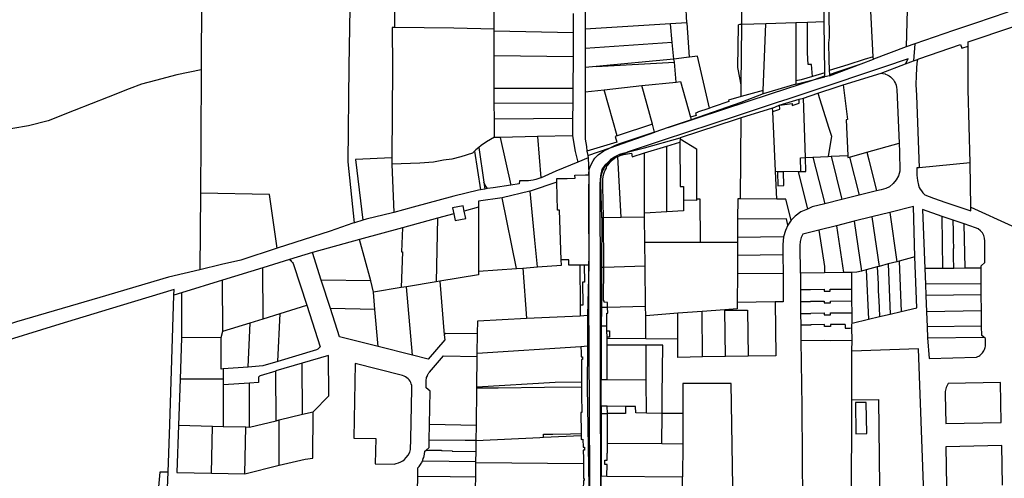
# Model space of a CAD drawing. Header units: inches. Extents: x 210911 to 224988, y 571697 to 586201.
# Tile 236 of 256: x 219261 to 219821, y 582628 to 582889. Entities that reach past the tile are written whole.
import ezdxf

# ---------------------------------------------------------------- set-up
doc = ezdxf.new("R2010")
doc.units = ezdxf.units.IN
doc.header["$MEASUREMENT"] = 0

msp = doc.modelspace()

# ---------------------------------------------------------------- linework, layer by layer
for points in [[(219451.15, 582773.241), (219447.441, 582807.862), (219447.979, 582862.147), (219449.032, 582917.69), (219420.222, 582923.554)], [(219718.315, 582887.606), (219718.054, 582920.061)], [(219720.671, 582920.172), (219721.096, 582878.717), (219720.782, 582875.738), (219720.976, 582866.251), (219721.199, 582859.959)], [(219746.261, 582867.665), (219743.628, 582920.052)], [(219766.033, 582915.536), (219764.978, 582873.425)], [(219473.893, 582905.925), (219473.764, 582884.455)], [(219364.045, 582902.367), (219363.843, 582860.321)], [(219671.505, 582886.105), (219671.432, 582899.912)], [(219530.534, 582883.529), (219530.558, 582894.462)], [(219582.327, 582894.896), (219582.369, 582883.57)], [(219640.257, 582887.026), (219639.528, 582898.116)], [(219823.029, 582893.265), (219822.249, 582893.001), (219804.444, 582886.813), (219791.994, 582882.728), (219769.86, 582875.114)], [(219575.556, 582892.365), (219575.492, 582881.47)], [(219718.315, 582887.606), (219708.772, 582887.3)], [(219718.669, 582858.529), (219718.316, 582887.308), (219718.315, 582887.606)], [(219472.464, 582884.471), (219472.727, 582861.537), (219472.312, 582810.238)], [(219473.764, 582884.455), (219472.464, 582884.471)], [(219530.534, 582883.529), (219507.662, 582884.049), (219473.764, 582884.455)], [(219530.501, 582868.311), (219530.531, 582882.299)], [(219530.531, 582882.299), (219530.534, 582883.529)], [(219575.492, 582881.47), (219530.531, 582882.299)], [(219582.369, 582883.57), (219582.383, 582879.751), (219582.368, 582872.506)], [(219630.965, 582886.446), (219582.369, 582883.57)], [(219640.257, 582887.026), (219630.965, 582886.446)], [(219631.829, 582875.833), (219630.965, 582886.446)], [(219641.785, 582867.479), (219640.325, 582887.03), (219640.257, 582887.026)], [(219671.109, 582851.741), (219670.334, 582855.775), (219670.255, 582855.761), (219669.177, 582861.646), (219669.503, 582885.645), (219669.508, 582886.041)], [(219671.505, 582886.105), (219670.343, 582886.068), (219669.508, 582886.041)], [(219671.109, 582851.741), (219671.508, 582885.459), (219671.505, 582886.105)], [(219685.057, 582886.54), (219671.505, 582886.105)], [(219683.689, 582848.549), (219685.057, 582886.54)], [(219702.285, 582887.092), (219685.057, 582886.54)], [(219702.285, 582887.092), (219702.157, 582854.156)], [(219708.772, 582887.3), (219702.285, 582887.092)], [(219711.713, 582856.479), (219711.185, 582863.279), (219709.137, 582863.286), (219708.79, 582870.042), (219708.772, 582887.3)], [(219800.22, 582873.826), (219800.199, 582876.189), (219825.609, 582884.749)], [(219575.492, 582881.47), (219575.411, 582867.697)], [(219582.368, 582872.506), (219582.344, 582861.708)], [(219631.829, 582875.833), (219582.368, 582872.506)], [(219632.852, 582866.32), (219631.829, 582875.833)], [(219764.978, 582873.425), (219746.325, 582866.396)], [(219769.86, 582875.114), (219764.978, 582873.425)], [(219769.86, 582875.114), (219769.121, 582865.468)], [(219771.428, 582866.255), (219772.272, 582866.593), (219795.906, 582874.723)], [(219795.906, 582874.723), (219796.629, 582872.648), (219800.22, 582873.826)], [(219801.326, 582807.33), (219800.351, 582849.116), (219800.22, 582873.826)], [(219530.571, 582849.719), (219530.483, 582860.213), (219530.501, 582868.311)], [(219575.411, 582867.697), (219530.501, 582868.311)], [(219575.411, 582867.697), (219575.305, 582849.612)], [(219632.852, 582866.32), (219588.509, 582862.272)], [(219764.652, 582863.765), (219766.178, 582866.634), (219752.179, 582861.891), (219711.857, 582848.345), (219697.692, 582843.68), (219691.623, 582841.685), (219668.318, 582833.998), (219626.713, 582820.331), (219606.284, 582813.393)], [(219641.785, 582867.479), (219640.035, 582867.256), (219632.852, 582866.32)], [(219633.096, 582864.612), (219632.852, 582866.32)], [(219653.074, 582838.514), (219646.213, 582868.038), (219641.785, 582867.479)], [(219746.261, 582867.665), (219741.124, 582866.201), (219731.794, 582863.171), (219721.199, 582859.959)], [(219739.288, 582863.753), (219746.325, 582866.396)], [(219746.325, 582866.396), (219746.261, 582867.665)], [(219764.652, 582863.765), (219769.121, 582865.468)], [(219769.121, 582865.468), (219771.428, 582866.255)], [(219771.428, 582866.255), (219771.072, 582864.173), (219770.881, 582861.319), (219770.653, 582856.961), (219770.57, 582852.037), (219770.895, 582845.617), (219772.371, 582804.619)], [(219363.843, 582860.321), (219350.037, 582857.413), (219337.878, 582854.197), (219329.918, 582852.245), (219322.942, 582849.572), (219310.951, 582844.756), (219291.556, 582837.151), (219276.766, 582831.251), (219265.662, 582828.516), (219247.561, 582825.341)], [(219363.843, 582860.321), (219363.649, 582820.171), (219363.448, 582790.062)], [(219582.344, 582861.708), (219582.315, 582847.848)], [(219588.509, 582862.272), (219582.344, 582861.708)], [(219588.509, 582862.272), (219633.096, 582864.612)], [(219634.072, 582853.382), (219633.096, 582864.612)], [(219721.199, 582859.959), (219721.278, 582857.723)], [(219721.278, 582857.723), (219726.267, 582859.381), (219739.288, 582863.753)], [(219721.304, 582856.999), (219739.288, 582863.753)], [(219750.717, 582858.457), (219764.652, 582863.765)], [(219629.581, 582827.454), (219661.268, 582837.84), (219687.866, 582846.616), (219712.791, 582854.902)], [(219702.149, 582852.156), (219712.791, 582854.902)], [(219702.157, 582854.156), (219702.149, 582852.156)], [(219711.713, 582856.479), (219705.24, 582854.571), (219702.157, 582854.156)], [(219718.669, 582858.529), (219711.713, 582856.479)], [(219712.791, 582854.902), (219712.804, 582854.905)], [(219712.804, 582854.905), (219718.69, 582856.862)], [(219712.804, 582854.905), (219718.695, 582856.426)], [(219718.69, 582856.862), (219718.669, 582858.529)], [(219718.695, 582856.426), (219718.69, 582856.862)], [(219721.304, 582856.999), (219718.695, 582856.426)], [(219721.278, 582857.723), (219721.304, 582856.999)], [(219729.168, 582851.822), (219750.717, 582858.457)], [(219750.717, 582858.457), (219751.719, 582858.325), (219752.972, 582857.999), (219753.272, 582857.849), (219754.149, 582857.473), (219755.226, 582856.897), (219756.003, 582856.321), (219756.403, 582855.97), (219756.979, 582855.394), (219757.731, 582854.542), (219758.407, 582853.49), (219758.883, 582852.488), (219759.234, 582851.511), (219759.535, 582850.309), (219759.643, 582849.129), (219760.977, 582818.489)], [(219575.305, 582849.612), (219530.571, 582849.719)], [(219530.641, 582841.265), (219530.571, 582849.719)], [(219575.305, 582849.612), (219575.255, 582841.183)], [(219582.315, 582847.848), (219593.071, 582849.001)], [(219593.071, 582849.001), (219614.612, 582851.311)], [(219600.545, 582822.695), (219593.071, 582849.001)], [(219614.612, 582851.311), (219634.072, 582853.382)], [(219620.64, 582829.373), (219614.612, 582851.311)], [(219634.072, 582853.382), (219636.602, 582853.669), (219642.25, 582833.366)], [(219671.03, 582845.051), (219671.109, 582851.741)], [(219683.689, 582848.549), (219671.03, 582845.051)], [(219702.149, 582852.156), (219683.622, 582846.694)], [(219683.622, 582846.694), (219683.689, 582848.549)], [(219714.633, 582847.001), (219725.669, 582850.684), (219729.168, 582851.822)], [(219729.168, 582851.822), (219731.693, 582832.072)], [(219582.315, 582847.848), (219582.257, 582820.775), (219583.043, 582816.645), (219583.312, 582813.968)], [(219683.622, 582846.694), (219670.99, 582841.651), (219642.616, 582831.901)], [(219671.03, 582845.051), (219663.868, 582843.077), (219664.096, 582842.388), (219655.105, 582839.316), (219653.074, 582838.514)], [(219688.957, 582838.468), (219692.715, 582840.3), (219704.053, 582843.534)], [(219689.045, 582836.64), (219693.16, 582838.018), (219692.919, 582840.29), (219700.092, 582841.064), (219700.198, 582840.07), (219704.134, 582841.344), (219704.053, 582843.534)], [(219704.053, 582843.534), (219706.502, 582844.287)], [(219706.502, 582844.287), (219714.633, 582847.001)], [(219707.613, 582810.331), (219706.502, 582844.287)], [(219714.633, 582847.001), (219720.892, 582827.121), (219722.412, 582822.49), (219720.62, 582810.993)], [(219575.255, 582841.183), (219530.641, 582841.265)], [(219530.717, 582832.177), (219530.641, 582841.265)], [(219575.255, 582841.183), (219575.205, 582832.597)], [(219653.074, 582838.514), (219652.787, 582838.36), (219646.259, 582836.163), (219646.307, 582836.021), (219645.204, 582835.652), (219645.423, 582834.408), (219642.25, 582833.366)], [(219688.957, 582838.468), (219671.136, 582832.952)], [(219689.045, 582836.64), (219688.957, 582838.468)], [(219575.205, 582832.597), (219530.717, 582832.177)], [(219530.802, 582821.946), (219530.717, 582832.177)], [(219575.205, 582832.597), (219575.147, 582822.748)], [(219642.616, 582831.901), (219629.581, 582827.454)], [(219671.136, 582832.952), (219668.274, 582832.066), (219636.308, 582821.635)], [(219642.25, 582833.366), (219642.616, 582831.901)], [(219670.785, 582786.924), (219671.136, 582832.952)], [(219690.68, 582802.649), (219689.045, 582836.64)], [(219731.693, 582832.072), (219730.826, 582831.921), (219731.772, 582811.56)], [(219620.64, 582829.373), (219600.545, 582822.695)], [(219621.863, 582824.924), (219620.64, 582829.373)], [(219629.581, 582827.454), (219621.889, 582824.83)], [(219530.802, 582821.946), (219526.196, 582819.322), (219523.077, 582817.23), (219521.853, 582816.174)], [(219533.994, 582821.822), (219530.804, 582821.751), (219530.802, 582821.946)], [(219555.262, 582822.301), (219533.994, 582821.822)], [(219533.994, 582821.822), (219539.991, 582794.659)], [(219575.147, 582822.748), (219555.262, 582822.301)], [(219555.262, 582822.301), (219557.035, 582798.813)], [(219575.147, 582822.748), (219576.624, 582813.859), (219578.096, 582807.758)], [(219600.545, 582822.695), (219599.347, 582822.297), (219600.409, 582819.097), (219583.312, 582813.968)], [(219596.558, 582815.972), (219599.236, 582817.263), (219601.516, 582818.117), (219621.343, 582824.754), (219621.863, 582824.924)], [(219596.558, 582815.972), (219621.889, 582824.83)], [(219606.284, 582813.393), (219616.095, 582816.004), (219636.308, 582821.635)], [(219621.889, 582824.83), (219621.863, 582824.924)], [(219636.3, 582821.011), (219636.277, 582819.126)], [(219636.308, 582821.635), (219636.3, 582821.011)], [(219636.3, 582821.011), (219645.651, 582815.338), (219645.728, 582786.923)], [(219521.853, 582816.174), (219520.196, 582814.742), (219519.321, 582813.944)], [(219521.853, 582816.174), (219524.663, 582796.381)], [(219583.818, 582811.517), (219596.558, 582815.972)], [(219584.462, 582801.338), (219584.598, 582803.546), (219585.364, 582805.72), (219586.887, 582808.424), (219587.898, 582809.936), (219589.77, 582811.972), (219592.985, 582814.209), (219595.76, 582815.587), (219596.558, 582815.972)], [(219616.122, 582813.004), (219628.855, 582816.872)], [(219628.786, 582779.479), (219628.855, 582816.872)], [(219628.855, 582816.872), (219636.277, 582819.126)], [(219636.277, 582819.126), (219636.351, 582793.88), (219638.262, 582793.895), (219638.248, 582786.159)], [(219742.624, 582813.38), (219760.977, 582818.489)], [(219760.977, 582818.489), (219761.186, 582813.584), (219761.349, 582802.56), (219760.558, 582800.053), (219759.385, 582797.688), (219757.569, 582795.524), (219755.43, 582793.785), (219753.338, 582792.849), (219750.84, 582792.09), (219748.076, 582791.398)], [(219472.312, 582810.238), (219451.668, 582809.266), (219455.843, 582774.675)], [(219472.312, 582810.238), (219472.319, 582806.619), (219472.323, 582806.528)], [(219519.321, 582813.944), (219518.241, 582812.965), (219511.534, 582810.759), (219506.444, 582809.385), (219501.662, 582808.817), (219496.072, 582807.834), (219488.271, 582807.241), (219472.323, 582806.528)], [(219519.321, 582813.944), (219522.688, 582792.008)], [(219584.089, 582810.204), (219578.096, 582807.758)], [(219583.312, 582813.968), (219583.818, 582811.517)], [(219583.818, 582811.517), (219584.089, 582810.204)], [(219584.089, 582810.204), (219584.462, 582801.338)], [(219592.733, 582776.042), (219592.306, 582794.245), (219592.398, 582797.772), (219592.659, 582799.824), (219593.15, 582801.603), (219593.801, 582803.107), (219594.492, 582804.421), (219594.496, 582805.268), (219595.334, 582806.207), (219596.566, 582807.754), (219597.812, 582809.041), (219599.022, 582809.953)], [(219595.966, 582808.123), (219596.044, 582808.221), (219597.345, 582809.566), (219598.639, 582810.54), (219600.444, 582811.601), (219602.063, 582812.237), (219603.988, 582812.782), (219606.284, 582813.393)], [(219599.022, 582809.953), (219598.85, 582809.874), (219595.966, 582808.123)], [(219599.022, 582809.953), (219600.756, 582810.972), (219600.845, 582811.007)], [(219600.845, 582811.007), (219601.805, 582811.384)], [(219602.902, 582776.203), (219600.845, 582811.007)], [(219606.284, 582813.393), (219606.122, 582813.338), (219606.171, 582813.214), (219602.377, 582811.676), (219601.805, 582811.384)], [(219601.805, 582811.384), (219602.282, 582811.571), (219604.141, 582812.097), (219608.688, 582812.784), (219609.097, 582810.87), (219616.122, 582813.004)], [(219616.022, 582778.644), (219616.122, 582813.004)], [(219704.954, 582802.431), (219704.787, 582810.188), (219707.613, 582810.331)], [(219704.954, 582802.431), (219707.939, 582802.385), (219707.613, 582810.331)], [(219707.613, 582810.331), (219711.848, 582810.547)], [(219711.848, 582810.547), (219720.62, 582810.993)], [(219711.848, 582810.547), (219718.615, 582784.024)], [(219720.62, 582810.993), (219722.294, 582811.078)], [(219722.294, 582811.078), (219731.772, 582811.56)], [(219722.294, 582811.078), (219728.466, 582786.49)], [(219731.772, 582811.56), (219731.827, 582810.359), (219732.801, 582810.649)], [(219732.801, 582810.649), (219742.624, 582813.38)], [(219732.801, 582810.649), (219738.254, 582788.94)], [(219742.624, 582813.38), (219743.657, 582809.15), (219748.076, 582791.398)], [(219472.323, 582806.528), (219473.524, 582779.178)], [(219578.096, 582807.758), (219565.632, 582802.669), (219557.366, 582798.924), (219557.035, 582798.813)], [(219595.966, 582808.123), (219595.533, 582807.86), (219593.486, 582806.071), (219591.902, 582803.558), (219590.966, 582799.938), (219590.64, 582795.437), (219590.629, 582788.989), (219590.811, 582741.694), (219590.889, 582712.304), (219590.921, 582673.388), (219591.061, 582632.445), (219591.1, 582616.624), (219591.393, 582616.387)], [(219591.762, 582776.027), (219591.215, 582795.642), (219591.294, 582797.741), (219591.496, 582799.496), (219591.741, 582801.24), (219592.246, 582802.512), (219592.923, 582803.969), (219593.595, 582805.368), (219594.799, 582806.659), (219595.966, 582808.123)], [(219772.371, 582804.619), (219771.016, 582804.619), (219771.132, 582800.423), (219771.355, 582797.281), (219771.965, 582794.579), (219772.423, 582793.388), (219772.996, 582792.348), (219773.633, 582791.35), (219774.376, 582790.246), (219775.607, 582789.1), (219780.498, 582787.234), (219787.587, 582784.856), (219801.715, 582779.991), (219801.721, 582782.169)], [(219801.326, 582807.33), (219772.371, 582804.619)], [(219801.721, 582782.169), (219801.326, 582807.33)], [(219557.035, 582798.813), (219554.288, 582797.896), (219552.66, 582797.588), (219550.08, 582797.155), (219544.887, 582797.134), (219544.827, 582795.408), (219539.991, 582794.659)], [(219566.259, 582796.288), (219566.223, 582798.471), (219572.017, 582798.494), (219576.573, 582798.586), (219576.538, 582800.327), (219582.574, 582800.449), (219584.45, 582800.476)], [(219584.45, 582800.476), (219584.449, 582801.112), (219584.462, 582801.338)], [(219584.45, 582800.476), (219584.482, 582800.476)], [(219584.482, 582800.476), (219584.455, 582795.177)], [(219584.462, 582801.338), (219584.484, 582800.819), (219584.482, 582800.476)], [(219690.68, 582802.649), (219703.457, 582802.453)], [(219691.447, 582786.7), (219690.68, 582802.649)], [(219695.444, 582794.469), (219695.217, 582802.263), (219691.708, 582802.161), (219691.935, 582794.366), (219695.444, 582794.469)], [(219703.457, 582802.453), (219708.882, 582781.078)], [(219703.457, 582802.453), (219704.954, 582802.431)], [(219525.223, 582792.433), (219522.688, 582792.008)], [(219524.663, 582796.381), (219525.223, 582792.433)], [(219526.784, 582792.695), (219526.543, 582792.921), (219526.168, 582793.462), (219525.802, 582794.032), (219525.446, 582794.595), (219524.663, 582796.381)], [(219526.784, 582792.695), (219525.223, 582792.433)], [(219539.991, 582794.659), (219529.891, 582793.217), (219526.784, 582792.695)], [(219566.259, 582796.288), (219550.969, 582791.258)], [(219568.767, 582752.188), (219567.813, 582780.391), (219566.525, 582780.404), (219566.259, 582796.288)], [(219584.455, 582795.177), (219584.344, 582773.882), (219584.354, 582749.105)], [(219584.819, 582600.32), (219584.895, 582624.296), (219584.782, 582669.144), (219584.687, 582698.633), (219584.536, 582698.791), (219584.466, 582730.979), (219584.381, 582751.471), (219584.552, 582751.675), (219584.467, 582781.695), (219584.455, 582795.177)], [(219363.448, 582790.062), (219363.158, 582746.473)], [(219406.993, 582758.761), (219402.687, 582789.398), (219363.448, 582790.062)], [(219521.687, 582791.84), (219507.594, 582788.316), (219484.536, 582782.09), (219473.524, 582779.178)], [(219535.065, 582787.432), (219521.594, 582785.546), (219521.59, 582782.037)], [(219522.688, 582792.008), (219521.687, 582791.84)], [(219550.969, 582791.258), (219550.887, 582791.231), (219535.065, 582787.432)], [(219543.238, 582747.216), (219535.065, 582787.432)], [(219555.28, 582748.086), (219553.723, 582763.322), (219550.969, 582791.258)], [(219645.728, 582786.923), (219645.731, 582785.993), (219638.248, 582786.159)], [(219645.728, 582786.923), (219647.558, 582786.957), (219647.758, 582762.099)], [(219670.785, 582786.924), (219669.113, 582786.942), (219669.068, 582775.303)], [(219691.447, 582786.7), (219670.785, 582786.924)], [(219699.616, 582774.71), (219696.577, 582786.706), (219691.447, 582786.7)], [(219738.254, 582788.94), (219728.466, 582786.49)], [(219748.076, 582791.398), (219738.254, 582788.94)], [(219512.863, 582782.917), (219506.933, 582781.704)], [(219506.933, 582781.704), (219507.63, 582778.327)], [(219513.516, 582779.891), (219512.863, 582782.917)], [(219521.59, 582782.037), (219513.516, 582779.891)], [(219521.59, 582782.037), (219521.641, 582745.657)], [(219638.248, 582786.159), (219638.237, 582780.097), (219628.786, 582779.479)], [(219708.882, 582781.078), (219705.09, 582779.389), (219701.85, 582776.944), (219699.616, 582774.71)], [(219718.615, 582784.024), (219711.478, 582782.234), (219708.882, 582781.078)], [(219728.466, 582786.49), (219718.615, 582784.024)], [(219769.926, 582753.835), (219769.072, 582782.496), (219755.611, 582779.129)], [(219801.721, 582782.169), (219825.04, 582771.429)], [(219473.524, 582779.178), (219472.623, 582778.94), (219457.638, 582775.223), (219455.843, 582774.675)], [(219498.364, 582775.864), (219478.343, 582770.413)], [(219498.364, 582775.864), (219497.489, 582739.578)], [(219507.63, 582778.327), (219498.364, 582775.864)], [(219507.63, 582778.327), (219508.428, 582774.461), (219514.427, 582775.682), (219513.516, 582779.891)], [(219591.762, 582776.027), (219591.566, 582747.888)], [(219592.733, 582776.042), (219591.762, 582776.027)], [(219602.902, 582776.203), (219592.733, 582776.042)], [(219592.874, 582747.93), (219592.733, 582776.042)], [(219616.016, 582776.409), (219602.902, 582776.203)], [(219616.016, 582776.409), (219616.022, 582778.644)], [(219616.205, 582762.089), (219616.016, 582776.409)], [(219628.786, 582779.479), (219616.022, 582778.644)], [(219669.068, 582775.303), (219669.029, 582764.938)], [(219697.737, 582771.841), (219696.805, 582775.429), (219669.068, 582775.303)], [(219745.501, 582776.601), (219735.429, 582774.083)], [(219755.611, 582779.129), (219745.501, 582776.601)], [(219745.501, 582776.601), (219749.622, 582748.43)], [(219755.611, 582779.129), (219759.624, 582751.093)], [(219785.464, 582776.88), (219774.228, 582780.718), (219775.549, 582747.122)], [(219791.817, 582774.691), (219785.464, 582776.88)], [(219785.801, 582747.206), (219785.464, 582776.88)], [(219451.15, 582773.241), (219450.223, 582772.958), (219437.27, 582768.54), (219406.993, 582758.761)], [(219455.843, 582774.675), (219451.15, 582773.241)], [(219478.343, 582770.413), (219453.969, 582763.773)], [(219478.343, 582770.413), (219477.887, 582756.769), (219478.387, 582756.752), (219477.574, 582736.337)], [(219697.737, 582771.841), (219696.277, 582768.784), (219695.244, 582765.233)], [(219699.616, 582774.71), (219697.737, 582771.841)], [(219725.358, 582771.564), (219715.257, 582769.038)], [(219735.429, 582774.083), (219725.358, 582771.564)], [(219725.358, 582771.564), (219729.315, 582744.937)], [(219735.429, 582774.083), (219739.552, 582745.749)], [(219798.04, 582772.584), (219791.817, 582774.691)], [(219792.064, 582747.232), (219791.962, 582754.108), (219791.895, 582758.621), (219792.025, 582758.623), (219791.846, 582763.86), (219791.976, 582763.862), (219791.91, 582768.371), (219791.817, 582774.691)], [(219798.476, 582747.309), (219798.04, 582772.584)], [(219807.582, 582747.384), (219807.602, 582748.673), (219809.762, 582750.712), (219809.677, 582762.778), (219809.594, 582764.444), (219809.151, 582766.023), (219808.358, 582767.498), (219807.286, 582768.739), (219805.946, 582769.742), (219804.414, 582770.407), (219798.04, 582772.584)], [(219669.029, 582764.938), (219669.018, 582762.105)], [(219695.244, 582765.233), (219669.029, 582764.938)], [(219695.244, 582765.233), (219694.729, 582760.862), (219694.84, 582755)], [(219715.257, 582769.038), (219706.228, 582766.78), (219705.303, 582764.809), (219704.721, 582762.646), (219704.567, 582760.382), (219704.686, 582744.5), (219704.789, 582744.501)], [(219715.257, 582769.038), (219718.556, 582748.353), (219718.512, 582744.745)], [(219406.993, 582758.761), (219386.408, 582751.98), (219375.455, 582749.417), (219363.158, 582746.473)], [(219453.969, 582763.773), (219427.113, 582756.299)], [(219460.438, 582740.276), (219453.969, 582763.773)], [(219647.758, 582762.099), (219616.205, 582762.089)], [(219616.383, 582748.683), (219616.205, 582762.089)], [(219669.018, 582762.105), (219647.758, 582762.099)], [(219669.018, 582762.105), (219668.99, 582754.563)], [(219427.113, 582756.299), (219414.023, 582752.244)], [(219432.157, 582740.627), (219427.113, 582756.299)], [(219668.99, 582754.563), (219668.951, 582744.177)], [(219694.84, 582755), (219668.99, 582754.563)], [(219694.84, 582755), (219694.901, 582744.428)], [(219769.926, 582753.835), (219760.989, 582751.456)], [(219762.135, 582722.744), (219771.009, 582724.869), (219769.926, 582753.835)], [(219398.95, 582747.608), (219376.014, 582740.553)], [(219414.023, 582752.244), (219398.95, 582747.608)], [(219399.12, 582718.625), (219398.95, 582747.608)], [(219414.023, 582752.244), (219414.581, 582751.86), (219415.069, 582751.427), (219415.447, 582751.034), (219415.809, 582750.561), (219416.092, 582750.082), (219416.37, 582749.495), (219423.874, 582726.251)], [(219543.238, 582747.216), (219546.886, 582747.48)], [(219546.886, 582747.48), (219555.28, 582748.086)], [(219546.886, 582747.48), (219548.936, 582718.856)], [(219555.28, 582748.086), (219568.875, 582749.067)], [(219568.875, 582749.067), (219568.767, 582752.188)], [(219573.095, 582749.09), (219573.068, 582752.183), (219568.767, 582752.188)], [(219579.382, 582749.099), (219573.095, 582749.09)], [(219581.721, 582749.102), (219579.382, 582749.099)], [(219579.382, 582749.099), (219579.486, 582726.244)], [(219581.721, 582749.102), (219581.907, 582739.49), (219580.748, 582739.509), (219581.004, 582726.255), (219579.486, 582726.244)], [(219584.354, 582749.105), (219581.721, 582749.102)], [(219584.354, 582749.105), (219583.668, 582720.605)], [(219591.566, 582747.888), (219592.874, 582747.93)], [(219591.566, 582747.888), (219591.643, 582725)], [(219595.118, 582725.068), (219595.051, 582727.898), (219593.162, 582727.959), (219593.16, 582728.624), (219592.77, 582729.11), (219592.874, 582747.93)], [(219592.874, 582747.93), (219616.383, 582748.683)], [(219616.691, 582725.487), (219616.383, 582748.683)], [(219748.421, 582748.11), (219742.244, 582746.466)], [(219749.622, 582748.43), (219748.421, 582748.11)], [(219748.421, 582748.11), (219749.011, 582738.385), (219749.053, 582734.516), (219749.466, 582728.774), (219749.595, 582724.769), (219749.781, 582719.813)], [(219754.725, 582749.788), (219749.622, 582748.43)], [(219759.624, 582751.093), (219754.725, 582749.788)], [(219754.725, 582749.788), (219755.9, 582721.251)], [(219760.989, 582751.456), (219759.624, 582751.093)], [(219760.989, 582751.456), (219762.135, 582722.744)], [(219798.476, 582747.309), (219792.064, 582747.232)], [(219807.582, 582747.384), (219798.476, 582747.309)], [(219807.604, 582738.512), (219807.582, 582747.384)], [(219363.158, 582746.473), (219345.297, 582742.196), (219306.113, 582730.631), (219258.713, 582716.847), (219249.779, 582713.887)], [(219521.644, 582743.51), (219499.584, 582739.919)], [(219521.641, 582745.657), (219543.238, 582747.216)], [(219521.641, 582745.657), (219521.644, 582743.51)], [(219668.951, 582744.177), (219668.889, 582727.891)], [(219694.901, 582744.428), (219668.951, 582744.177)], [(219694.901, 582744.428), (219694.995, 582728.273), (219690.515, 582728.207)], [(219718.512, 582744.745), (219704.789, 582744.501)], [(219704.789, 582744.501), (219704.849, 582735.178)], [(219729.315, 582744.937), (219718.512, 582744.745)], [(219734.019, 582744.998), (219729.315, 582744.937)], [(219739.552, 582745.749), (219736.919, 582745.048), (219734.019, 582744.998)], [(219734.078, 582735.444), (219734.019, 582744.998)], [(219742.244, 582746.466), (219739.552, 582745.749)], [(219742.244, 582746.466), (219743.488, 582718.278)], [(219785.801, 582747.206), (219775.549, 582747.122)], [(219775.549, 582747.122), (219775.929, 582738.254)], [(219792.064, 582747.232), (219785.801, 582747.206)], [(219376.014, 582740.553), (219352.706, 582733.384)], [(219376.154, 582711.549), (219376.014, 582740.553)], [(219437.362, 582724.451), (219432.157, 582740.627)], [(219460.438, 582740.276), (219432.157, 582740.627)], [(219461.89, 582733.784), (219460.438, 582740.276)], [(219477.574, 582736.337), (219461.89, 582733.784)], [(219480.757, 582736.855), (219477.574, 582736.337)], [(219497.489, 582739.578), (219480.757, 582736.855)], [(219484.054, 582697.88), (219480.757, 582736.855)], [(219499.584, 582739.919), (219497.489, 582739.578)], [(219499.584, 582739.919), (219502.183, 582709.405)], [(219807.604, 582738.512), (219775.929, 582738.254)], [(219775.929, 582738.254), (219776.182, 582731.841)], [(219807.705, 582732.21), (219807.604, 582738.512)], [(219348.281, 582732.022), (219348.379, 582735.248), (219311.567, 582724.108), (219283.323, 582715.439), (219243.899, 582703.29), (219199.746, 582688.808), (219182.013, 582682.845), (219174.683, 582680.216), (219170.399, 582678.441)], [(219344.983, 582631.175), (219346.05, 582658.457), (219348.281, 582732.022)], [(219352.706, 582733.384), (219348.281, 582732.022)], [(219352.706, 582733.384), (219352.713, 582707.717)], [(219462.741, 582723.818), (219461.89, 582733.784)], [(219704.849, 582735.178), (219710.468, 582735.199), (219710.467, 582735.333), (219718.319, 582735.393), (219718.322, 582734.363), (219721.722, 582734.374), (219721.718, 582735.404), (219734.078, 582735.444)], [(219704.849, 582735.178), (219704.893, 582728.431)], [(219734.12, 582728.74), (219734.078, 582735.444)], [(219807.705, 582732.21), (219776.182, 582731.841)], [(219776.182, 582731.841), (219776.495, 582722.617)], [(219807.799, 582723.181), (219807.705, 582732.21)], [(219423.874, 582726.251), (219431.504, 582702.616), (219431.135, 582702.141), (219430.831, 582701.837), (219430.572, 582701.606), (219430.195, 582701.313), (219429.812, 582701.083), (219429.379, 582700.862), (219407.434, 582694.278)], [(219408.863, 582721.626), (219423.874, 582726.251)], [(219579.486, 582726.244), (219579.513, 582720.335)], [(219591.643, 582725), (219591.393, 582714.614)], [(219595.118, 582725.068), (219591.643, 582725)], [(219594.717, 582714.547), (219594.646, 582721.798), (219595.195, 582721.82), (219595.118, 582725.068)], [(219616.691, 582725.487), (219595.118, 582725.068)], [(219616.759, 582720.32), (219616.691, 582725.487)], [(219668.889, 582727.891), (219668.875, 582724.277)], [(219690.515, 582728.207), (219668.889, 582727.891)], [(219690.515, 582728.207), (219690.802, 582697.548)], [(219704.893, 582728.431), (219710.572, 582728.45), (219710.572, 582728.58)], [(219704.893, 582728.431), (219704.938, 582721.63)], [(219710.572, 582728.58), (219718.36, 582728.633)], [(219718.36, 582728.633), (219718.363, 582727.603), (219721.908, 582727.614), (219721.905, 582728.657)], [(219721.905, 582728.657), (219734.12, 582728.74)], [(219734.163, 582721.976), (219734.12, 582728.74)], [(219399.12, 582718.625), (219408.863, 582721.626)], [(219407.434, 582694.278), (219408.863, 582721.626)], [(219464.538, 582702.77), (219442.568, 582708.275), (219437.362, 582724.451)], [(219462.741, 582723.818), (219437.362, 582724.451)], [(219464.538, 582702.77), (219462.741, 582723.818)], [(219548.936, 582718.856), (219579.513, 582720.335)], [(219579.513, 582720.335), (219583.668, 582720.605)], [(219583.668, 582720.605), (219583.591, 582702.924)], [(219635.076, 582721.711), (219616.759, 582720.32)], [(219616.932, 582707.179), (219616.759, 582720.32)], [(219635.065, 582706.997), (219635.076, 582721.711)], [(219648.885, 582722.759), (219635.076, 582721.711)], [(219661.797, 582723.74), (219648.885, 582722.759)], [(219649.098, 582696.837), (219648.885, 582722.759)], [(219661.707, 582723.414), (219661.797, 582723.74)], [(219661.707, 582723.414), (219674.788, 582723.537), (219675.119, 582697.28)], [(219662.18, 582697.06), (219661.707, 582723.414)], [(219668.875, 582724.277), (219661.797, 582723.74)], [(219704.938, 582721.63), (219710.663, 582721.65), (219710.662, 582721.78), (219718.412, 582721.928), (219718.415, 582720.898), (219721.948, 582720.909), (219721.945, 582721.938), (219734.163, 582721.976)], [(219704.938, 582721.63), (219704.981, 582714.983)], [(219734.199, 582716.039), (219734.163, 582721.976)], [(219743.488, 582718.278), (219749.781, 582719.813)], [(219749.781, 582719.813), (219755.9, 582721.251)], [(219755.9, 582721.251), (219762.135, 582722.744)], [(219807.799, 582723.181), (219776.495, 582722.617)], [(219776.495, 582722.617), (219776.848, 582714.055)], [(219807.834, 582714.379), (219807.799, 582723.181)], [(219376.154, 582711.549), (219391.634, 582716.318)], [(219390.512, 582691.075), (219391.634, 582716.318)], [(219391.634, 582716.318), (219399.12, 582718.625)], [(219521.073, 582710.146), (219521.186, 582717.48)], [(219521.186, 582717.48), (219548.936, 582718.856)], [(219591.393, 582714.614), (219591.436, 582684.08)], [(219591.393, 582714.614), (219594.717, 582714.547)], [(219594.745, 582711.643), (219594.717, 582714.547)], [(219730.273, 582715.263), (219721.94, 582715.239), (219721.944, 582714.209), (219718.5, 582714.199), (219718.497, 582715.229), (219710.736, 582715.133), (219710.736, 582715.003), (219704.981, 582714.983)], [(219704.981, 582714.983), (219705.03, 582707.49), (219705.051, 582706.237)], [(219730.273, 582715.263), (219730.318, 582713.24), (219732.881, 582713.304), (219734.134, 582713.372)], [(219734.134, 582713.372), (219734.133, 582714.115), (219734.13, 582715.273), (219734.199, 582716.039)], [(219734.199, 582716.039), (219743.488, 582718.278)], [(219807.834, 582714.379), (219776.848, 582714.055)], [(219776.848, 582714.055), (219777.073, 582707.794)], [(219809.264, 582708.014), (219808.028, 582709.113), (219807.834, 582714.379)], [(219375.171, 582707.874), (219376.154, 582711.549)], [(219502.183, 582709.405), (219502.431, 582706.497), (219493.084, 582695.618), (219484.054, 582697.88)], [(219502.183, 582709.405), (219503.035, 582710.431), (219521.073, 582710.146)], [(219520.897, 582698.729), (219521.073, 582710.146)], [(219594.781, 582708.04), (219594.745, 582711.643)], [(219594.745, 582711.643), (219596.252, 582711.631)], [(219596.252, 582711.631), (219596.225, 582708.036), (219594.781, 582708.04)], [(219734.166, 582706.404), (219734.134, 582713.372)], [(219352.713, 582707.717), (219351.854, 582684.193)], [(219375.171, 582707.874), (219352.713, 582707.717)], [(219376.259, 582690.011), (219375.259, 582689.937), (219375.171, 582707.874)], [(219484.054, 582697.88), (219464.538, 582702.77)], [(219579.948, 582702.68), (219520.897, 582698.729)], [(219583.591, 582702.924), (219579.948, 582702.68)], [(219579.948, 582702.68), (219580.065, 582699.503), (219580.125, 582696.926), (219580.82, 582696.942), (219580.856, 582695.381), (219580.162, 582695.323), (219580.264, 582690.955), (219580.154, 582690.953), (219580.246, 582682.724)], [(219583.591, 582702.924), (219583.485, 582679.696), (219584.819, 582600.32)], [(219594.788, 582707.4), (219594.781, 582708.04)], [(219616.932, 582707.179), (219594.788, 582707.4)], [(219594.825, 582703.59), (219594.788, 582707.4)], [(219616.979, 582703.579), (219594.825, 582703.59)], [(219594.879, 582698.163), (219594.825, 582703.59)], [(219635.065, 582706.997), (219616.932, 582707.179)], [(219617.106, 582683.844), (219616.979, 582703.579)], [(219626.121, 582664.724), (219626.182, 582674.952), (219626.578, 582703.509), (219616.979, 582703.579)], [(219649.098, 582696.837), (219635.15, 582696.6), (219635.065, 582706.997)], [(219705.051, 582706.237), (219718.264, 582706.342), (219721.989, 582706.293), (219734.166, 582706.404)], [(219705.051, 582706.237), (219705.545, 582668.683), (219705.817, 582639.403), (219706.018, 582615.178), (219706.095, 582611.62), (219706.262, 582608.933), (219706.715, 582604.989), (219710.6, 582605.425)], [(219734.145, 582700.207), (219734.166, 582706.404)], [(219777.073, 582707.794), (219809.264, 582708.014)], [(219777.073, 582707.794), (219778.072, 582695.933), (219805.065, 582696.753), (219805.787, 582697.101), (219806.333, 582697.358), (219806.847, 582697.727), (219807.409, 582698.145), (219807.907, 582698.611), (219808.453, 582699.221), (219808.839, 582699.783), (219809.16, 582700.265), (219809.546, 582701.068), (219809.771, 582701.614), (219809.979, 582702.209), (219810.117, 582702.974), (219810.083, 582707.317), (219809.264, 582708.014)], [(219427.492, 582665.635), (219436.411, 582674.723), (219436.302, 582697.681), (219421.31, 582693.239)], [(219493.723, 582658.295), (219494.075, 582677.391), (219491.804, 582679.343), (219491.876, 582683.888), (219491.992, 582684.581), (219492.123, 582685.138), (219492.336, 582685.786), (219492.549, 582686.293), (219492.792, 582686.799), (219493.005, 582687.144), (219493.177, 582687.427), (219493.45, 582687.792), (219493.707, 582688.146), (219501.65, 582697.45), (219520.877, 582697.065)], [(219520.676, 582679.815), (219520.877, 582697.065)], [(219520.877, 582697.065), (219520.897, 582698.729)], [(219594.866, 582684.051), (219594.881, 582687.283), (219594.879, 582698.163)], [(219662.18, 582697.06), (219649.098, 582696.837)], [(219675.119, 582697.28), (219662.18, 582697.06)], [(219690.802, 582697.548), (219675.119, 582697.28)], [(219734.051, 582672.42), (219734.145, 582700.207)], [(219754.139, 582618.609), (219775.101, 582618.944), (219772.03, 582701.495), (219734.145, 582700.207)], [(219407.434, 582694.278), (219398.825, 582691.695), (219390.512, 582691.075)], [(219421.31, 582693.239), (219406.3, 582688.852), (219406.301, 582688.712)], [(219421.44, 582664.175), (219421.31, 582693.239)], [(219451.548, 582693.17), (219450.674, 582650.622), (219463.162, 582650.383), (219462.902, 582636.078), (219473.597, 582635.887), (219474.863, 582636.109), (219476.202, 582636.513), (219477.457, 582637.071), (219478.573, 582637.754), (219479.591, 582638.535), (219480.567, 582639.514), (219481.627, 582640.906), (219482.478, 582642.538), (219483.03, 582644.225), (219483.149, 582650), (219483.741, 582678.697), (219483.743, 582679.625), (219483.633, 582680.505), (219483.388, 582681.446), (219483.101, 582682.216), (219482.674, 582683.028), (219482.155, 582683.765), (219481.584, 582684.405), (219480.936, 582684.986), (219480.129, 582685.548), (219479.329, 582685.957), (219478.473, 582686.275), (219477.593, 582686.483), (219451.548, 582693.17)], [(219390.512, 582691.075), (219376.259, 582690.011)], [(219376.259, 582690.011), (219376.286, 582684.284)], [(219406.301, 582688.712), (219397.398, 582686.063), (219397.105, 582685.926), (219396.87, 582685.751), (219396.655, 582685.506), (219396.519, 582685.272), (219396.421, 582684.979), (219396.395, 582684.65), (219396.513, 582682.284), (219391.281, 582681.958)], [(219406.436, 582660.554), (219406.301, 582688.712)], [(219351.854, 582684.193), (219350.897, 582657.962)], [(219376.286, 582684.284), (219351.854, 582684.193)], [(219376.286, 582684.284), (219376.302, 582681.026)], [(219391.281, 582681.958), (219376.302, 582681.026)], [(219376.302, 582681.026), (219376.417, 582657.309)], [(219391.425, 582656.925), (219391.281, 582681.958)], [(219520.676, 582679.815), (219565.175, 582682.488), (219580.246, 582682.724)], [(219580.246, 582682.724), (219580.28, 582679.647)], [(219591.454, 582668.877), (219591.436, 582684.08)], [(219591.436, 582684.08), (219594.866, 582684.051)], [(219594.866, 582684.051), (219617.106, 582683.844)], [(219617.248, 582664.907), (219617.106, 582683.844)], [(219666.624, 582611.393), (219665.415, 582681.739), (219637.934, 582681.776), (219637.875, 582664.625)], [(219819.088, 582659.474), (219818.599, 582682.241), (219788.951, 582681.658), (219787.726, 582679.501), (219787.116, 582677.096), (219787.138, 582675.379), (219787.459, 582659.019), (219819.088, 582659.474)], [(219520.418, 582657.803), (219520.666, 582678.987)], [(219520.666, 582678.987), (219520.676, 582679.815)], [(219580.28, 582679.647), (219559.099, 582679.428), (219532.834, 582679.05), (219520.666, 582678.987)], [(219580.28, 582679.647), (219580.331, 582675.169), (219580.398, 582665.189), (219579.898, 582665.183), (219580.042, 582653.202)], [(219591.454, 582668.877), (219591.449, 582664.652)], [(219594.926, 582668.833), (219591.454, 582668.877)], [(219733.846, 582611.592), (219734.051, 582672.42)], [(219734.051, 582672.42), (219749.214, 582672.667), (219749.85, 582623.063)], [(219736.176, 582670.85), (219736.429, 582653.131), (219742.528, 582653.217), (219742.276, 582670.937), (219736.176, 582670.85)], [(219408.214, 582660.981), (219421.44, 582664.175)], [(219408.295, 582635.197), (219423.05, 582638.665), (219427.376, 582639.293), (219427.492, 582665.635)], [(219421.44, 582664.175), (219427.492, 582665.635)], [(219591.449, 582664.652), (219591.408, 582629.117)], [(219591.449, 582664.652), (219594.95, 582664.657)], [(219605.29, 582668.703), (219594.926, 582668.833)], [(219594.95, 582664.657), (219594.926, 582668.833)], [(219595.05, 582647.532), (219595.035, 582650.955), (219594.943, 582661.901), (219594.95, 582664.657)], [(219605.29, 582668.703), (219605.213, 582664.598), (219594.95, 582664.657)], [(219617.248, 582664.907), (219611.119, 582664.999), (219611.058, 582668.631), (219605.29, 582668.703)], [(219626.121, 582664.724), (219617.248, 582664.907)], [(219625.927, 582647.313), (219626.121, 582664.724)], [(219637.875, 582664.625), (219626.121, 582664.724)], [(219637.875, 582664.625), (219637.814, 582647.229)], [(219350.897, 582657.962), (219349.915, 582631.073)], [(219350.897, 582657.962), (219370.262, 582657.467)], [(219391.425, 582656.925), (219406.436, 582660.554)], [(219406.436, 582660.554), (219408.214, 582660.981)], [(219408.295, 582635.197), (219408.214, 582660.981)], [(219493.562, 582649.62), (219493.723, 582658.295)], [(219520.418, 582657.803), (219493.723, 582658.295)], [(219520.32, 582649.413), (219520.418, 582657.803)], [(219369.77, 582630.66), (219370.262, 582657.467)], [(219370.262, 582657.467), (219376.417, 582657.309)], [(219376.417, 582657.309), (219389.287, 582656.98)], [(219388.768, 582630.282), (219389.287, 582656.98)], [(219389.287, 582656.98), (219391.425, 582656.925)], [(219558.633, 582650.899), (219558.597, 582652.828), (219564.015, 582652.932), (219573.978, 582653.121), (219580.042, 582653.202)], [(219580.042, 582653.202), (219580.057, 582651.992)], [(219491.787, 582643.799), (219493.483, 582645.312), (219493.562, 582649.62)], [(219493.562, 582649.62), (219514.075, 582649.462), (219520.32, 582649.413)], [(219520.246, 582643.1), (219520.316, 582649.097)], [(219558.633, 582650.899), (219556.508, 582650.791), (219520.316, 582649.097)], [(219520.316, 582649.097), (219520.32, 582649.413)], [(219580.057, 582651.992), (219558.633, 582650.899)], [(219580.057, 582651.992), (219580.082, 582649.933), (219581.082, 582649.955), (219581.187, 582645.391), (219581.904, 582645.408), (219581.94, 582643.844), (219581.223, 582643.827), (219581.331, 582639.114), (219581.419, 582635.91)], [(219594.734, 582629.052), (219594.77, 582635.568), (219593.438, 582635.665), (219593.532, 582638.074), (219594.805, 582637.989), (219594.852, 582642.136), (219595.081, 582642.131), (219595.05, 582647.532)], [(219625.927, 582647.313), (219595.05, 582647.532)], [(219637.814, 582647.229), (219625.927, 582647.313)], [(219637.814, 582647.229), (219637.749, 582628.541)], [(219489.684, 582637.559), (219489.963, 582638.163), (219490.229, 582638.976), (219490.464, 582639.648), (219490.667, 582640.524), (219490.855, 582641.478), (219491.02, 582643.114), (219491.787, 582643.799)], [(219491.787, 582643.799), (219500.653, 582643.685), (219500.651, 582643.545), (219506.685, 582643.417), (219506.683, 582643.277), (219520.246, 582643.1)], [(219520.176, 582637.168), (219520.246, 582643.1)], [(219819.853, 582623.819), (219819.358, 582646.389), (219787.637, 582645.687), (219788.025, 582623.182)], [(219487.059, 582628.956), (219487.149, 582633.618), (219487.492, 582634.018), (219487.852, 582634.503), (219488.243, 582634.956), (219488.634, 582635.598), (219489.009, 582636.208), (219489.259, 582636.645), (219489.51, 582637.193), (219489.684, 582637.559)], [(219520.176, 582637.168), (219489.684, 582637.559)], [(219520.076, 582628.603), (219520.168, 582636.519)], [(219520.168, 582636.519), (219520.176, 582637.168)], [(219581.419, 582635.91), (219520.168, 582636.519)], [(219581.419, 582635.91), (219581.375, 582632.229), (219581.319, 582627.575), (219581.787, 582627.569), (219581.773, 582626.433), (219581.305, 582626.439), (219581.247, 582621.655), (219581.173, 582617.673), (219581.069, 582612.526), (219581.687, 582612.513), (219581.662, 582611.296), (219581.043, 582611.308), (219580.904, 582604.416), (219580.884, 582596.959)], [(219344.983, 582631.175), (219340.23, 582631.274), (219339.453, 582620.814), (219338.912, 582613.674), (219312.384, 582612.94), (219292.321, 582612.346), (219285.542, 582612.129), (219285.937, 582603.432), (219286.543, 582590.099), (219293.332, 582590.241), (219302.316, 582590.455), (219303.371, 582578.613), (219304.449, 582565.952), (219305.528, 582563.264), (219306.685, 582560.381), (219307.43, 582545.636), (219308.151, 582531.267)], [(219344.111, 582608.854), (219344.983, 582631.175)], [(219349.915, 582631.073), (219369.77, 582630.66)], [(219369.77, 582630.66), (219388.768, 582630.282)], [(219388.768, 582630.282), (219408.295, 582635.197)], [(219519.79, 582604.16), (219486.564, 582603.167), (219487.059, 582628.956)], [(219487.059, 582628.956), (219505.479, 582628.758), (219520.076, 582628.603)], [(219520, 582622.099), (219520.076, 582628.603)], [(219591.393, 582616.387), (219591.408, 582629.117)], [(219591.408, 582629.117), (219594.734, 582629.052)], [(219594.734, 582629.052), (219637.749, 582628.541)], [(219637.679, 582608.952), (219637.749, 582628.541)]]:
    msp.add_lwpolyline(points)

doc.saveas('drawing.dxf')
